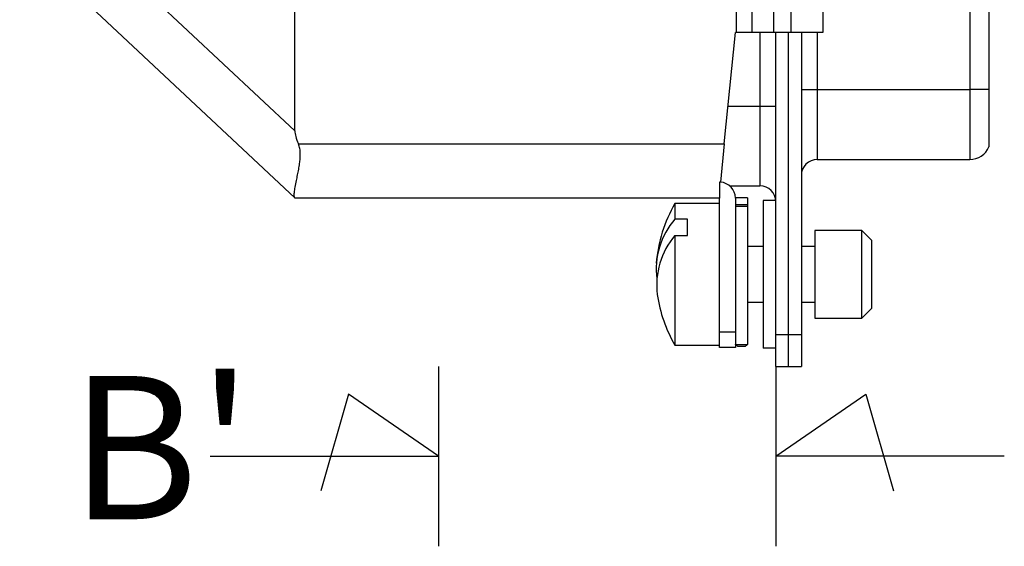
# Model space of a CAD drawing. Header units: inches. Extents: x 0 to 814, y 0 to 621.
# Tile 19 of 30: x 467 to 498, y 330 to 347. Entities that reach past the tile are written whole.
import ezdxf

# ---------------------------------------------------------------- set-up
doc = ezdxf.new("R2010")
doc.units = ezdxf.units.IN
doc.header["$LTSCALE"] = 10
doc.header["$MEASUREMENT"] = 0
doc.layers.add('TEXT', color=140, linetype='Continuous')

msp = doc.modelspace()

# ---------------------------------------------------------------- linework, layer by layer
for p, q in [((475.372, 343.135), (475.372, 367.517)), ((496.597, 366.136), (496.597, 344.436)), ((497.197, 366.136), (497.197, 344.436)), ((489.26, 346.226), (489.26, 364.426)), ((489.744, 364.426), (489.744, 346.226)), ((490.422, 364.426), (490.422, 346.226)), ((490.972, 346.226), (490.972, 364.426)), ((491.972, 364.426), (491.972, 346.226)), ((466.753, 351.205), (475.372, 343.135)), ((475.365, 341.032), (466.716, 349.131)), ((488.872, 342.726), (489.222, 346.226)), ((489.26, 346.226), (489.222, 346.226)), ((489.744, 346.226), (489.26, 346.226)), ((490.422, 346.226), (489.744, 346.226)), ((489.997, 346.226), (489.997, 343.911)), ((490.972, 346.226), (490.422, 346.226)), ((490.497, 336.736), (490.497, 346.226)), ((490.897, 336.736), (490.897, 346.226)), ((491.972, 346.226), (490.972, 346.226)), ((491.297, 346.226), (491.297, 336.736)), ((491.797, 346.226), (491.797, 344.436)), ((491.297, 344.436), (491.797, 344.436)), ((491.797, 344.436), (496.597, 344.436)), ((491.797, 344.436), (491.797, 342.236)), ((497.197, 344.436), (496.597, 344.436)), ((488.99, 343.911), (489.997, 343.911)), ((489.997, 343.911), (490.497, 343.911)), ((489.997, 343.911), (489.997, 341.411)), ((475.481, 342.726), (488.872, 342.726)), ((488.872, 342.726), (488.751, 341.522)), ((491.797, 342.236), (496.597, 342.236)), ((488.751, 341.522), (488.722, 341.522)), ((488.722, 341.522), (488.722, 341.026)), ((489.041, 341.411), (489.997, 341.411)), ((475.372, 341.026), (475.365, 341.032)), ((488.722, 341.026), (475.372, 341.026)), ((488.722, 336.826), (488.722, 341.026)), ((489.603, 341.034), (489.222, 341.034)), ((489.222, 341.026), (489.222, 336.826)), ((489.603, 341.034), (489.603, 340.811)), ((490.496, 340.946), (490.097, 340.946)), ((490.097, 340.946), (490.097, 336.306)), ((488.722, 340.851), (487.322, 340.851)), ((487.322, 340.851), (487.322, 340.366)), ((489.603, 340.815), (489.222, 340.815)), ((489.603, 340.758), (489.222, 340.758)), ((489.603, 340.815), (489.603, 340.758)), ((489.603, 340.758), (489.603, 336.427)), ((487.722, 340.366), (487.322, 340.366)), ((487.722, 339.849), (487.722, 340.366)), ((493.202, 340.001), (491.722, 340.001)), ((491.722, 340.001), (491.722, 338.626)), ((493.502, 339.701), (493.202, 340.001)), ((493.202, 338.626), (493.202, 340.001)), ((487.322, 339.849), (487.322, 336.401)), ((487.322, 339.849), (487.722, 339.849)), ((493.502, 339.701), (493.502, 338.626)), ((490.097, 339.501), (489.603, 339.501)), ((491.722, 339.501), (491.297, 339.501)), ((491.722, 338.626), (491.722, 337.251)), ((493.202, 337.251), (493.202, 338.626)), ((493.502, 338.626), (493.502, 337.551)), ((489.603, 337.751), (490.097, 337.751)), ((491.297, 337.751), (491.722, 337.751)), ((493.202, 337.251), (493.502, 337.551)), ((491.722, 337.251), (493.202, 337.251)), ((488.722, 336.826), (489.222, 336.826)), ((488.722, 336.326), (488.722, 336.826)), ((489.222, 336.826), (489.222, 336.326)), ((490.497, 335.736), (490.497, 336.736)), ((490.497, 336.736), (490.897, 336.736)), ((490.897, 335.736), (490.897, 336.736)), ((490.897, 336.736), (491.297, 336.736)), ((491.297, 336.736), (491.297, 335.736)), ((487.322, 336.401), (488.722, 336.401)), ((489.222, 336.326), (488.722, 336.326)), ((489.222, 336.427), (489.603, 336.427)), ((489.527, 336.356), (489.298, 336.356)), ((489.603, 336.427), (489.603, 336.422)), ((490.497, 336.306), (490.097, 336.306)), ((479.887, 335.736), (479.887, 330.08)), ((490.497, 335.736), (490.897, 335.736)), ((490.497, 335.736), (490.497, 330.08)), ((490.897, 335.736), (491.297, 335.736)), ((477.058, 334.866), (476.187, 331.821)), ((479.887, 332.908), (477.058, 334.866)), ((490.497, 332.908), (493.327, 334.866)), ((493.327, 334.866), (494.198, 331.821)), ((472.704, 332.908), (479.887, 332.908)), ((497.68, 332.908), (490.497, 332.908))]:
    msp.add_line(p, q)
at = {"flags": 128}
for points in [[(496.597, 344.436), (496.597, 344.117), (496.597, 343.805), (496.597, 343.507), (496.597, 343.227), (496.597, 342.974), (496.597, 342.751), (496.597, 342.564), (496.597, 342.416), (496.597, 342.311), (496.597, 342.251), (496.597, 342.236)], [(497.197, 344.436), (497.197, 344.124), (497.197, 343.821), (497.197, 343.536), (497.197, 343.279), (497.197, 343.057), (497.197, 342.877), (497.197, 342.745), (497.197, 342.664), (497.197, 342.636)]]:
    msp.add_lwpolyline(points, dxfattribs=at)
for centre, radius, start, end in [((496.597, 342.886), 0.65, 270, 337.3801), ((491.797, 341.736), 0.5, 90, 180), ((488.722, 341.026), 0.5, 0, 86.5705), ((489.997, 340.911), 0.5, 0, 90), ((491.147, 338.626), 4.426, 149.8169, 175.4178), ((489.148, 338.786), 2.415, 139.1302, 187.1647), ((489.15, 338.292), 2.401, 139.5834, 187.2273), ((491.147, 338.626), 4.426, 188.2679, 210.1831)]:
    msp.add_arc(centre, radius, start, end)
for centre, major_axis, ratio, start_param, end_param in [((487.676, 331.835), (12.25, -11.469), 0.101309, 3.23616, 3.369595), ((489.573, 336.059), (-0.381, 0.381), 0.043661, 5.563012, 5.929775), ((489.252, 336.059), (0.381, 0.381), 0.043661, 0.353411, 0.720174)]:
    msp.add_ellipse(centre, major_axis=major_axis, ratio=ratio, start_param=start_param, end_param=end_param)
msp.add_open_spline([(475.365, 341.032), (475.358, 341.047), (475.343, 341.077), (475.351, 341.195), (475.377, 341.361), (475.415, 341.553), (475.455, 341.747), (475.49, 341.926), (475.519, 342.1), (475.538, 342.264), (475.544, 342.422), (475.533, 342.578), (475.498, 342.679), (475.481, 342.726)], degree=3, knots=[0, 0, 0, 0, 0.12591, 0.250641, 0.374919, 0.49948, 0.587788, 0.670934, 0.749262, 0.815966, 0.874754, 0.940592, 1, 1, 1, 1])

# ---------------------------------------------------------------- texts
at = {"layer": 'TEXT', "insert": (468.294, 335.431), "char_height": 4.5, "attachment_point": 1}
msp.add_mtext_dynamic_manual_height_columns("B'", width=11.79172, gutter_width=42.333, heights=[0], dxfattribs=at)

doc.saveas('drawing.dxf')
